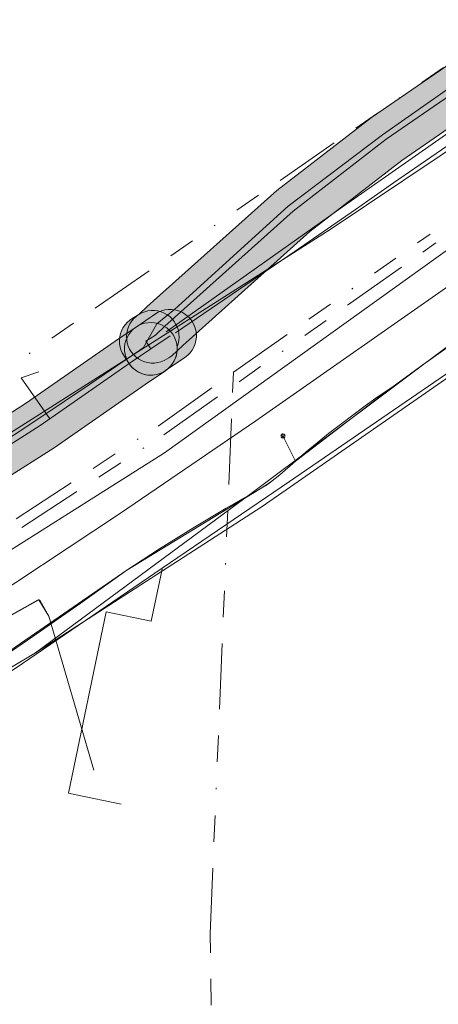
# Model space of a CAD drawing. Header units: metres. Extents: x 191553 to 192958, y 309510 to 310004.
# Tile 45 of 52: x 192216 to 192248, y 309797 to 309872. Entities that reach past the tile are written whole.
import ezdxf
from ezdxf.lldxf.tags import DXFTag

# ---------------------------------------------------------------- set-up
doc = ezdxf.new("R2010")
doc.units = ezdxf.units.M
doc.linetypes.add('RI-OVERIG', pattern=[17, 5, -2, 2, -2, 0, -2, 2, -2])
doc.layers.get('0').update_dxf_attribs({"lineweight": 18})
for name, color, linetype, lineweight in [('B-WE-IE-MEUBILAIR_ENEXIS NETBEHEER BV-S', 7, 'Continuous', 18), ('B-WE-KL-DATA_COAXKABEL_7_ZIGGO BV-G', 90, 'KL-DATA-N', 18), ('B-WE-KL-DATA_KABELBED_KPN BV-G', 90, 'Continuous', 18), ('B-WE-KL-DATA_KABELBED_ZIGGO BV-G', 90, 'Continuous', 18), ('B-WE-KL-ET_LS_ENEXIS NETBEHEER BV-G', 190, 'KL-LS-N', 18), ('B-WE-KL-ET_LS_KABELBED_ENEXIS NETBEHEER BV-G', 190, 'Continuous', 18), ('B-WE-KL-GAS_HD_POLYETHYLEEN PE_110_ENEXIS NETBEHEER BV-G', 30, 'KL-GAS-HD-N', 18), ('B-WE-KL-GAS_HD_STAAL_100_ENEXIS NETBEHEER BV-G', 30, 'KL-GAS-HD-N', 18), ('B-WE-KL-GAS_LD_POLYVINYLCHLORIDE PVC_160_ENEXIS NETBEHEER BV-G', 50, 'KL-GAS-LD-N', 18), ('B-WE-KL-GAS_LD_SLAGVAST PVC_160_ENEXIS NETBEHEER BV-G', 50, 'KL-GAS-LD-N', 18), ('B-WE-KL-WATER_100_NV WATERLEIDINGMAATSCHAPPIJ LIMBURG-G', 170, 'KL-WATER-N', 18), ('B-WE-KL-WATER_25_NV WATERLEIDINGMAATSCHAPPIJ LIMBURG-G', 170, 'KL-WATER-N', 18), ('B-WE-KL-WATER_33_NV WATERLEIDINGMAATSCHAPPIJ LIMBURG-G', 170, 'KL-WATER-N', 18), ('B-WE-RI-VRIJVERVAL_BETON_300_GEMEENTE GULPEN   WITTEM-G', 210, 'RI-OVERIG', 18), ('B-WE-RI-VRIJVERVAL_BETON_400_GEMEENTE GULPEN   WITTEM-G', 210, 'RI-OVERIG', 18), ('B-WE-RI-VRIJVERVAL_POLYVINYLCHLORIDE PVC_160_GEMEENTE GULPEN   WITTEM-G', 210, 'RI-OVERIG', 18), ('V-WE-KL-ET_LS_ENEXIS NETBEHEER BV-G', 190, 'KL-LS-V', 18), ('V-WE-KL-ET_MS_KABELBED_ENEXIS NETBEHEER BV-G', 130, 'CONTINUOUS-V', 18)]:
    doc.layers.add(name, color=color, linetype=linetype, lineweight=lineweight)
doc.layers.add('B-WE-OG-INFO_EIS VOORZORGSMAATREGEL_ENEXIS NETBEHEER BV-GV', color=7, linetype='Continuous', lineweight=18, true_color=0xfa194b)
doc.layers.add('B-WE-OG-INFO_EIS VOORZORGSMAATREGEL_ENEXIS NETBEHEER BV-V', color=7, linetype='Continuous', lineweight=18, true_color=0xfa194b, transparency=0.8)
doc.styles.get("Standard").update_dxf_attribs({"font": 'arial.ttf'})
doc.linetypes.add('CONTINUOUS-V', pattern='A,3.5,[24,NLCS.SHX,S=0.5,R=0,X=0,Y=0],3.5', length=7)
tags = doc.linetypes.add('KL-DATA-N', pattern='A,4,-1,[101,NLCS.SHX,S=0.5,R=0,X=0,Y=0],-1,4,-1,["D",Standard,S=1,R=0,X=-0.25,Y=-0.5],-1.5', length=12.5).pattern_tags.tags
tags[18] = DXFTag(74, 10)
tags = doc.linetypes.add('KL-GAS-HD-N', pattern='A,4,-1,[69,NLCS.SHX,S=0.5,R=0,X=0,Y=0],-1,4,-1,["H",Standard,S=1,R=0,X=0,Y=-0.5],-2', length=13).pattern_tags.tags
tags[18] = DXFTag(74, 10)
tags = doc.linetypes.add('KL-GAS-LD-N', pattern='A,4,-1,[69,NLCS.SHX,S=0.5,R=0,X=0,Y=0],-1,4,-1,["L",Standard,S=1,R=0,X=0.25,Y=-0.5],-2', length=13).pattern_tags.tags
tags[18] = DXFTag(74, 10)
tags = doc.linetypes.add('KL-LS-N', pattern='A,4,-1,[103,NLCS.SHX,S=0.75,R=0,X=0,Y=0],-1,4,-1,["L",Standard,S=1,R=0,X=0,Y=-0.5],-2', length=13).pattern_tags.tags
tags[18] = DXFTag(74, 10)
tags = doc.linetypes.add('KL-LS-V', pattern='A,2,[24,NLCS.SHX,S=0.5,R=0,X=0,Y=0],2,-1,[103,NLCS.SHX,S=0.75,R=0,X=0,Y=0],-1,2,[24,NLCS.SHX,S=0.5,R=0,X=0,Y=0],2,-1,["L",Standard,S=1,R=0,X=0,Y=-0.5],-2', length=13).pattern_tags.tags
tags[34] = DXFTag(74, 10)
doc.linetypes.add('KL-WATER-N', pattern='A,7,-0.5,[168,NLCS.SHX,S=0.75,R=0,X=0.75,Y=0],-2', length=9.5)

# ---------------------------------------------------------------- blocks, each defined once
blk = doc.blocks.new('SIE-MEUBILAIR_PAAL_LICHTMAST-SO')
for points in [[(-0.62, 0), (-1, 0)], [(-0.71, 0.71), (-0.44, 0.44)], [(0, 1), (0, 0.62)], [(0.44, 0.44), (0.71, 0.71)], [(1, 0), (0.62, 0)], [(-0.71, -0.71), (-0.44, -0.44)], [(0, -0.62), (0, -1)], [(0.44, -0.44), (0.71, -0.71)]]:
    blk.add_lwpolyline(points)
blk.add_circle((0, 0), 0.5)

msp = doc.modelspace()

# ---------------------------------------------------------------- hatches: boundary and pattern name
at = {"layer": 'B-WE-OG-INFO_EIS VOORZORGSMAATREGEL_ENEXIS NETBEHEER BV-V'}
for points in [[(192226.258, 309846.218), (192226.509, 309846.249), (192226.753, 309846.311), (192226.988, 309846.404), (192227.367, 309846.621), (192227.575, 309846.766), (192228.408, 309847.547), (192238.079, 309856.22), (192245.071, 309861.613), (192253.928, 309867.71), (192261.408, 309871.886), (192270.218, 309877.321), (192281.765, 309883.522), (192289.184, 309887.252), (192299.993, 309892.091), (192313.378, 309897.791), (192317.693, 309899.428), (192317.923, 309899.532), (192318.139, 309899.666), (192318.335, 309899.823), (192318.511, 309900.007), (192318.662, 309900.21), (192318.786, 309900.43), (192318.881, 309900.663), (192318.946, 309900.908), (192318.979, 309901.16), (192318.981, 309901.411), (192318.951, 309901.662), (192318.889, 309901.909), (192318.797, 309902.143), (192318.675, 309902.366), (192318.528, 309902.57), (192318.355, 309902.754), (192318.16, 309902.916), (192317.947, 309903.051), (192317.716, 309903.159), (192317.476, 309903.237), (192317.227, 309903.283), (192316.976, 309903.298), (192316.723, 309903.281), (192316.475, 309903.232), (192316.275, 309903.168), (192311.849, 309901.487), (192298.409, 309895.764), (192287.508, 309890.884), (192279.896, 309887.058), (192268.272, 309880.817), (192259.345, 309875.313), (192251.896, 309871.156), (192242.758, 309864.878), (192235.577, 309859.342), (192225.716, 309850.506), (192225.108, 309849.929), (192224.892, 309849.78), (192224.706, 309849.611), (192224.54, 309849.418), (192224.401, 309849.207), (192224.29, 309848.981), (192224.208, 309848.742), (192224.157, 309848.494), (192224.137, 309848.241), (192224.15, 309847.99), (192224.194, 309847.74), (192224.27, 309847.498), (192224.375, 309847.268), (192224.508, 309847.055), (192224.667, 309846.858), (192224.85, 309846.684), (192225.054, 309846.533), (192225.275, 309846.409), (192225.51, 309846.315), (192225.753, 309846.251), (192226.004, 309846.219), (192226.257, 309846.218)], [(192226.015, 309845.293), (192226.267, 309845.313), (192226.513, 309845.364), (192226.754, 309845.446), (192226.979, 309845.557), (192227.192, 309845.697), (192227.383, 309845.862), (192227.553, 309846.05), (192227.697, 309846.258), (192227.813, 309846.48), (192227.902, 309846.719), (192227.959, 309846.965), (192227.984, 309847.215), (192227.979, 309847.437), (192228.066, 309847.685), (192228.117, 309847.931), (192228.137, 309848.183), (192228.125, 309848.437), (192228.08, 309848.686), (192228.006, 309848.926), (192227.9, 309849.158), (192227.768, 309849.372), (192227.608, 309849.569), (192227.426, 309849.743), (192227.223, 309849.893), (192227.001, 309850.018), (192226.767, 309850.112), (192226.523, 309850.176), (192226.272, 309850.209), (192226.02, 309850.211), (192225.769, 309850.18), (192225.523, 309850.117), (192225.287, 309850.024), (192224.567, 309849.602), (192224.396, 309849.486), (192224.205, 309849.322), (192224.006, 309849.097), (192223.866, 309848.885), (192223.774, 309848.703), (192223.685, 309848.464), (192223.628, 309848.219), (192223.601, 309847.921), (192223.613, 309847.668), (192223.658, 309847.418), (192223.716, 309847.222), (192223.815, 309846.989), (192224.305, 309846.209), (192224.456, 309846.005), (192224.63, 309845.823), (192224.826, 309845.664), (192225.041, 309845.531), (192225.271, 309845.425), (192225.513, 309845.35), (192225.762, 309845.306), (192226.014, 309845.293)], [(192226.135, 309845.299), (192226.394, 309845.335), (192226.646, 309845.405), (192226.888, 309845.508), (192227.112, 309845.64), (192228.582, 309846.642), (192228.788, 309846.803), (192228.972, 309846.991), (192229.129, 309847.2), (192229.258, 309847.428), (192229.356, 309847.669), (192229.421, 309847.922), (192229.453, 309848.183), (192229.45, 309848.445), (192229.414, 309848.703), (192229.344, 309848.955), (192229.241, 309849.197), (192229.108, 309849.422), (192228.948, 309849.627), (192228.76, 309849.811), (192228.551, 309849.968), (192228.323, 309850.097), (192228.082, 309850.195), (192227.829, 309850.26), (192227.568, 309850.292), (192227.307, 309850.289), (192227.047, 309850.253), (192226.796, 309850.183), (192226.556, 309850.081), (192226.33, 309849.948), (192224.86, 309848.946), (192224.654, 309848.785), (192224.47, 309848.597), (192224.313, 309848.388), (192224.184, 309848.162), (192224.087, 309847.919), (192224.021, 309847.666), (192223.989, 309847.405), (192223.992, 309847.143), (192224.028, 309846.885), (192224.098, 309846.633), (192224.2, 309846.393), (192224.333, 309846.167), (192224.494, 309845.961), (192224.682, 309845.777), (192224.891, 309845.62), (192225.118, 309845.491), (192225.36, 309845.394), (192225.613, 309845.328), (192225.874, 309845.296)], [(192131.418, 309815.57), (192128.835, 309815.928), (192126.26, 309816.341), (192123.701, 309816.806), (192121.172, 309817.322), (192114.611, 309818.968), (192107.1, 309821.375), (192100.308, 309823.674), (192096.941, 309824.655), (192093.589, 309825.483), (192080.989, 309830.487), (192080.791, 309830.554), (192069.712, 309833.657), (192069.466, 309833.709), (192069.213, 309833.731), (192068.961, 309833.72), (192068.697, 309833.674), (192057.804, 309831.006), (192051.026, 309829.021), (192044.363, 309831.316), (192044.12, 309831.383), (192043.869, 309831.419), (192043.617, 309831.423), (192043.366, 309831.395), (192043.119, 309831.335), (192042.882, 309831.245), (192042.661, 309831.126), (192042.454, 309830.98), (192042.268, 309830.809), (192042.104, 309830.615), (192041.968, 309830.403), (192041.858, 309830.175), (192041.781, 309829.944), (192040.182, 309823.996), (192038.819, 309823.938), (192037.374, 309823.818), (192035.936, 309823.638), (192034.587, 309823.414), (192033.087, 309823.101), (192031.76, 309822.767), (192030.426, 309822.373), (192024.636, 309821.022), (192024.348, 309821.121), (192024.098, 309821.167), (192023.846, 309821.18), (192023.594, 309821.161), (192023.302, 309821.099), (191994.078, 309812.513), (191991.126, 309811.863), (191988.082, 309811.125), (191985.054, 309810.324), (191982.043, 309809.46), (191980.132, 309808.775), (191978.355, 309808.181), (191976.561, 309807.629), (191974.76, 309807.121), (191972.942, 309806.656), (191971.119, 309806.235), (191969.28, 309805.857), (191967.443, 309805.525), (191960.065, 309804.397), (191952.664, 309803.315), (191945.257, 309802.282), (191937.67, 309801.267), (191930.473, 309799.676), (191922.163, 309797.669), (191911.141, 309794.283), (191900.304, 309790.922), (191891.818, 309788.89), (191875.997, 309786.795), (191875.749, 309786.745), (191875.51, 309786.666), (191875.281, 309786.556), (191875.069, 309786.418), (191874.876, 309786.255), (191874.705, 309786.07), (191874.558, 309785.863), (191874.42, 309785.596), (191873.182, 309782.693), (191873.098, 309782.456), (191873.045, 309782.209), (191873.023, 309781.955), (191873.033, 309781.703), (191873.074, 309781.455), (191873.148, 309781.211), (191874.286, 309778.681), (191875.214, 309776.273), (191876.004, 309773.816), (191876.648, 309771.337), (191876.898, 309769.939), (191877.117, 309768.491), (191877.3, 309767.032), (191877.444, 309765.569), (191877.549, 309764.107), (191877.616, 309762.637), (191877.645, 309761.169), (191877.636, 309759.74), (191877.378, 309756.094), (191877.067, 309752.417), (191876.706, 309748.733), (191876.299, 309745.086), (191875.982, 309743.013), (191875.384, 309738.504), (191874.916, 309734.034), (191874.23, 309727.778), (191874.142, 309725.949), (191874.122, 309724.242), (191874.158, 309722.604), (191874.254, 309720.9), (191874.285, 309720.649), (191876.083, 309710.974), (191876.144, 309710.729), (191876.237, 309710.492), (191876.39, 309710.222), (191877.197, 309709.025), (191878.897, 309706.317), (191879.045, 309706.113), (191879.217, 309705.928), (191879.453, 309705.737), (191884.15, 309702.491), (191896.058, 309695.465), (191901.703, 309691.267), (191898.563, 309689.263), (191898.36, 309689.114), (191898.176, 309688.941), (191898.015, 309688.744), (191897.881, 309688.531), (191897.775, 309688.301), (191897.698, 309688.059), (191897.653, 309687.81), (191897.639, 309687.559), (191897.658, 309687.306), (191897.715, 309687.031), (191898.448, 309684.454), (191898.497, 309683.758), (191896.451, 309678.134), (191882.242, 309667.335), (191877.433, 309663.962), (191872.526, 309660.706), (191867.542, 309657.581), (191862.475, 309654.583), (191857.255, 309651.674), (191851.951, 309648.897), (191849.155, 309647.451), (191846.353, 309646.062), (191843.528, 309644.719), (191840.695, 309643.429), (191837.229, 309641.984), (191833.727, 309640.601), (191830.196, 309639.284), (191826.648, 309638.035), (191823.07, 309636.851), (191819.47, 309635.735), (191815.855, 309634.688), (191812.205, 309633.706), (191807.498, 309632.493), (191802.8, 309631.381), (191798.238, 309630.567), (191793.613, 309629.787), (191788.992, 309629.055), (191784.363, 309628.368), (191779.718, 309627.724), (191775.076, 309627.128), (191770.419, 309626.575), (191765.751, 309626.068), (191754.812, 309624.834), (191743.888, 309623.674), (191732.937, 309622.582), (191704.171, 309619.885), (191696.448, 309619.357), (191674.137, 309618.201), (191656.038, 309617.66), (191646.696, 309617.458), (191646.444, 309617.436), (191646.196, 309617.383), (191645.957, 309617.299), (191645.731, 309617.186), (191645.523, 309617.045), (191645.331, 309616.878), (191645.164, 309616.69), (191645.021, 309616.482), (191644.905, 309616.256), (191644.819, 309616.019), (191644.764, 309615.771), (191644.74, 309615.519), (191644.748, 309615.267), (191644.788, 309615.018), (191644.86, 309614.774), (191644.961, 309614.543), (191645.09, 309614.327), (191645.246, 309614.128), (191645.427, 309613.949), (191645.626, 309613.796), (191645.845, 309613.669), (191646.079, 309613.57), (191646.323, 309613.502), (191646.573, 309613.465), (191646.782, 309613.459), (191656.136, 309613.662), (191674.324, 309614.205), (191696.703, 309615.365), (191704.52, 309615.9), (191733.333, 309618.602), (191744.288, 309619.694), (191755.26, 309620.859), (191766.199, 309622.093), (191770.886, 309622.603), (191775.556, 309623.157), (191780.259, 309623.761), (191784.918, 309624.406), (191789.589, 309625.1), (191794.272, 309625.842), (191798.91, 309626.623), (191803.667, 309627.476), (191808.474, 309628.614), (191813.239, 309629.842), (191816.913, 309630.831), (191820.639, 309631.909), (191824.308, 309633.047), (191827.92, 309634.243), (191831.544, 309635.517), (191835.178, 309636.874), (191838.751, 309638.285), (191842.263, 309639.749), (191845.23, 309641.099), (191848.116, 309642.471), (191850.979, 309643.891), (191853.788, 309645.343), (191859.135, 309648.143), (191864.445, 309651.101), (191869.6, 309654.151), (191874.718, 309657.36), (191879.666, 309660.643), (191884.57, 309664.082), (191899.339, 309675.305), (191899.53, 309675.47), (191899.699, 309675.658), (191899.843, 309675.866), (191899.96, 309676.092), (191902.401, 309682.789), (191902.472, 309683.033), (191902.512, 309683.283), (191902.516, 309683.611), (191902.424, 309684.939), (191902.391, 309685.188), (191901.97, 309686.692), (191906.3, 309689.455), (191906.505, 309689.605), (191906.687, 309689.778), (191906.848, 309689.974), (191906.982, 309690.187), (191907.088, 309690.417), (191907.165, 309690.659), (191907.21, 309690.907), (191907.224, 309691.16), (191907.206, 309691.412), (191907.156, 309691.66), (191907.075, 309691.899), (191906.965, 309692.126), (191906.827, 309692.338), (191906.663, 309692.531), (191906.418, 309692.745), (191898.36, 309698.738), (191898.182, 309698.856), (191886.247, 309705.898), (191882.067, 309708.792), (191880.568, 309711.179), (191879.94, 309712.113), (191878.241, 309721.255), (191878.157, 309722.727), (191878.122, 309724.297), (191878.141, 309725.863), (191878.213, 309727.404), (191878.893, 309733.608), (191879.359, 309738.058), (191879.945, 309742.473), (191880.27, 309744.598), (191880.683, 309748.302), (191881.049, 309752.037), (191881.367, 309755.804), (191881.63, 309759.521), (191881.645, 309761.17), (191881.613, 309762.795), (191881.544, 309764.315), (191881.431, 309765.885), (191881.278, 309767.45), (191881.076, 309769.064), (191880.839, 309770.619), (191880.572, 309772.117), (191879.861, 309774.877), (191879.005, 309777.551), (191877.998, 309780.173), (191877.206, 309781.932), (191877.653, 309782.979), (191892.445, 309784.938), (191892.647, 309784.976), (191901.427, 309787.082), (191912.317, 309790.459), (191923.162, 309793.795), (191931.353, 309795.774), (191938.451, 309797.343), (191945.806, 309798.32), (191953.239, 309799.356), (191960.666, 309800.442), (191968.072, 309801.575), (191970.064, 309801.935), (191971.947, 309802.322), (191973.912, 309802.775), (191975.774, 309803.252), (191977.716, 309803.799), (191979.598, 309804.379), (191981.422, 309804.989), (191983.211, 309805.634), (191986.096, 309806.462), (191989.046, 309807.243), (191992.006, 309807.961), (191995.139, 309808.656), (192023.581, 309817.012), (192023.797, 309816.944), (192024.045, 309816.898), (192024.298, 309816.885), (192024.55, 309816.904), (192024.731, 309816.937), (192031.393, 309818.491), (192032.778, 309818.898), (192034.023, 309819.212), (192035.281, 309819.474), (192036.551, 309819.685), (192037.825, 309819.843), (192039.107, 309819.948), (192040.39, 309820.001), (192041.717, 309820.001), (192041.968, 309820.017), (192042.217, 309820.064), (192042.457, 309820.143), (192042.687, 309820.252), (192042.899, 309820.387), (192043.093, 309820.549), (192043.266, 309820.736), (192043.412, 309820.94), (192043.533, 309821.164), (192043.648, 309821.482), (192045.087, 309826.836), (192050.326, 309825.032), (192050.569, 309824.965), (192050.821, 309824.929), (192051.072, 309824.925), (192051.323, 309824.953), (192051.539, 309825.004), (192058.8, 309827.131), (192069.139, 309829.663), (192079.61, 309826.73), (192092.24, 309821.715), (192092.499, 309821.632), (192095.863, 309820.802), (192099.148, 309819.846), (192105.863, 309817.571), (192113.452, 309815.139), (192120.242, 309813.431), (192122.964, 309812.875), (192125.609, 309812.394), (192128.223, 309811.975), (192130.887, 309811.606), (192133.651, 309811.278), (192136.482, 309811.073), (192139.318, 309811), (192149.159, 309811.173), (192151.78, 309811.374), (192154.502, 309811.657), (192157.108, 309812.001), (192159.811, 309812.434), (192162.394, 309812.92), (192165.017, 309813.487), (192167.675, 309814.14), (192170.262, 309814.851), (192172.776, 309815.617), (192175.321, 309816.467), (192177.892, 309817.406), (192180.386, 309818.396), (192182.852, 309819.454), (192185.238, 309820.556), (192187.692, 309821.77), (192190.028, 309823.008), (192201.581, 309829.247), (192210.955, 309834.895), (192218.647, 309839.781), (192225.556, 309844.588), (192227.107, 309845.636), (192227.306, 309845.79), (192227.485, 309845.969), (192227.64, 309846.169), (192227.769, 309846.387), (192227.869, 309846.62), (192227.939, 309846.863), (192227.978, 309847.111), (192227.985, 309847.364), (192227.96, 309847.617), (192227.903, 309847.863), (192227.816, 309848.099), (192227.699, 309848.325), (192227.556, 309848.532), (192227.387, 309848.72), (192227.195, 309848.886), (192226.984, 309849.026), (192226.759, 309849.138), (192226.519, 309849.221), (192226.272, 309849.272), (192226.019, 309849.293), (192225.768, 309849.281), (192225.517, 309849.237), (192225.276, 309849.163), (192225.047, 309849.059), (192223.285, 309847.881), (192216.465, 309843.134), (192208.872, 309838.309), (192199.557, 309832.698), (192188.135, 309826.532), (192185.842, 309825.317), (192183.537, 309824.176), (192181.2, 309823.098), (192178.837, 309822.084), (192176.441, 309821.134), (192174.026, 309820.252), (192171.588, 309819.436), (192169.123, 309818.686), (192166.641, 309818.004), (192164.142, 309817.39), (192161.629, 309816.846), (192159.097, 309816.369), (192156.559, 309815.964), (192154.005, 309815.626), (192151.448, 309815.36), (192148.914, 309815.166), (192142.08, 309815.058), (192139.372, 309815), (192136.721, 309815.066), (192134.076, 309815.256)]]:
    msp.add_hatch(color=256, dxfattribs=at).paths.add_polyline_path(points)

# ---------------------------------------------------------------- linework, layer by layer
at = {"layer": 'B-WE-KL-DATA_COAXKABEL_7_ZIGGO BV-G', "flags": 128}
msp.add_lwpolyline([(192194.438, 309814.763), (192199.423, 309818.103), (192199.793, 309818.314), (192217.37, 309828.194), (192217.423, 309828.21), (192217.479, 309828.204), (192217.529, 309828.176), (192217.567, 309828.13), (192218.229, 309826.982)], dxfattribs=at)
at = {"layer": 'B-WE-KL-DATA_KABELBED_KPN BV-G', "flags": 128}
for points in [[(192374.19, 309902.784), (192373.731, 309902.715), (192373.28, 309902.609), (192363.812, 309899.043), (192354.089, 309896.247), (192345.472, 309894.911), (192326.883, 309888.796), (192316.567, 309884.732), (192298.532, 309877.055), (192282.285, 309868.426), (192266.462, 309859.043), (192249.667, 309848.315), (192233.709, 309836.378), (192217.224, 309824.196)], [(192200.935, 309831.796), (192239.632, 309856.365), (192273.168, 309878.854), (192295.43, 309890.598), (192320.679, 309902.231)], [(192374.929, 309901.452), (192374.425, 309901.214), (192373.943, 309900.935), (192367.778, 309898.177), (192361.457, 309895.799), (192355.002, 309893.812), (192346.399, 309892.806), (192340.034, 309891.316), (192333.825, 309889.269), (192327.822, 309886.68), (192317.634, 309882.251), (192299.702, 309874.733), (192282.664, 309865.541), (192250.81, 309846.674), (192234.453, 309835.312), (192217.224, 309824.196)], [(192208.61, 309819.064), (192208.611, 309819.064), (192217.224, 309824.196)]]:
    msp.add_lwpolyline(points, dxfattribs=at)
at = {"layer": 'B-WE-KL-DATA_KABELBED_ZIGGO BV-G', "flags": 128}
for points in [[(192200.007, 309818.434), (192200.157, 309818.846), (192200.65, 309819.685), (192201.366, 309820.49), (192202.252, 309821.2), (192206.147, 309823.396), (192208.028, 309824.584), (192215.723, 309829.537), (192223.677, 309834.804), (192233.964, 309841.816), (192254.558, 309856.213), (192271.148, 309867.335), (192277.968, 309871.458), (192282.332, 309873.949), (192287.469, 309876.705), (192306.142, 309886.284), (192324.135, 309895.016), (192342.292, 309902.143), (192361.266, 309908.49)], [(192200.007, 309818.434), (192217.479, 309828.204), (192218.229, 309826.982), (192221.664, 309815.258)]]:
    msp.add_lwpolyline(points, dxfattribs=at)
at = {"layer": 'B-WE-KL-ET_LS_ENEXIS NETBEHEER BV-G', "flags": 128}
for points in [[(192217.47, 309845.558), (192216.132, 309845.094), (192218.302, 309841.976)], [(192236.988, 309838.759), (192236.036, 309840.679)]]:
    msp.add_lwpolyline(points, dxfattribs=at)
at = {"layer": 'B-WE-KL-ET_LS_KABELBED_ENEXIS NETBEHEER BV-G', "flags": 128}
for points in [[(192244.302, 309844.369), (192243.285, 309843.661), (192242.297, 309842.955), (192241.338, 309842.251), (192240.408, 309841.549), (192239.508, 309840.848), (192238.638, 309840.149), (192237.798, 309839.453), (192236.988, 309838.759)], [(192235.798, 309837.724), (192235.445, 309837.427), (192235.077, 309837.149), (192234.695, 309836.891), (192234.3, 309836.652), (192231.722, 309835.183), (192229.174, 309833.661), (192226.658, 309832.088), (192224.174, 309830.465), (192220.612, 309827.93), (192217.024, 309825.433), (192213.411, 309822.973), (192209.772, 309820.551), (192209.107, 309820.143)]]:
    msp.add_lwpolyline(points, dxfattribs=at)
at = {"layer": 'B-WE-KL-GAS_HD_POLYETHYLEEN PE_110_ENEXIS NETBEHEER BV-G', "flags": 128}
msp.add_lwpolyline([(192226.137, 309848.214), (192226.33, 309848.331), (192227.051, 309849.017), (192236.799, 309857.758), (192243.892, 309863.23), (192252.871, 309869.41), (192260.358, 309873.588), (192269.219, 309879.055), (192280.842, 309885.296), (192288.325, 309889.059), (192299.193, 309893.924), (192312.632, 309899.647), (192316.254, 309901.032), (192316.984, 309901.298)], dxfattribs=at)
at = {"layer": 'B-WE-KL-GAS_HD_STAAL_100_ENEXIS NETBEHEER BV-G', "flags": 128}
for points in [[(192227.871, 309848.515), (192236.951, 309854.729), (192241.544, 309857.882), (192244.442, 309859.905), (192250.924, 309864.37), (192253.109, 309865.858), (192258.157, 309869.259), (192260.45, 309870.788), (192264.269, 309873.314), (192267.751, 309875.593), (192271.305, 309877.896), (192274.658, 309879.945), (192279.19, 309882.572), (192282.199, 309884.256), (192286.534, 309886.601), (192290.344, 309888.584), (192294.386, 309890.611), (192298.123, 309892.416), (192304.458, 309895.162), (192309.311, 309897.211), (192314.591, 309899.399), (192317.833, 309900.72)], [(192225.986, 309847.293), (192225.601, 309847.89), (192226.137, 309848.214)], [(192225.986, 309847.293), (192227.456, 309848.295)], [(191646.739, 309615.458), (191647.878, 309615.478), (191656.092, 309615.661), (191674.22, 309616.202), (191687.713, 309616.889), (191696.567, 309617.36), (191704.332, 309617.891), (191722.174, 309619.571), (191733.135, 309620.592), (191744.089, 309621.684), (191755.036, 309622.846), (191765.975, 309624.08), (191770.65, 309624.588), (191775.32, 309625.143), (191779.985, 309625.742), (191784.643, 309626.387), (191789.295, 309627.078), (191793.94, 309627.814), (191798.577, 309628.595), (191803.207, 309629.422), (191805.594, 309629.975), (191807.975, 309630.551), (191810.35, 309631.15), (191812.719, 309631.773), (191816.392, 309632.762), (191820.046, 309633.82), (191823.68, 309634.946), (191827.291, 309636.141), (191830.88, 309637.404), (191834.444, 309638.734), (191837.982, 309640.131), (191841.493, 309641.595), (191844.371, 309642.905), (191847.227, 309644.263), (191850.06, 309645.668), (191852.869, 309647.12), (191855.547, 309648.5), (191858.207, 309649.915), (191860.849, 309651.364), (191863.471, 309652.848), (191866.036, 309654.344), (191868.581, 309655.872), (191871.107, 309657.433), (191873.612, 309659.027), (191876.097, 309660.652), (191878.56, 309662.31), (191881.002, 309663.999), (191883.422, 309665.719), (191898.129, 309676.897), (191900.521, 309683.473), (191900.429, 309684.8), (191899.639, 309687.577), (191905.224, 309691.141), (191897.166, 309697.133), (191892.831, 309699.688), (191885.167, 309704.213), (191880.591, 309707.381), (191878.874, 309710.115), (191878.049, 309711.339), (191876.251, 309721.014), (191876.158, 309722.649), (191876.121, 309724.286), (191876.141, 309725.924), (191876.218, 309727.56), (191876.905, 309733.826), (191877.123, 309736.062), (191877.373, 309738.295), (191877.653, 309740.525), (191877.964, 309742.75), (191878.12, 309743.786), (191878.282, 309744.82), (191878.695, 309748.523), (191879.059, 309752.232), (191879.372, 309755.945), (191879.635, 309759.662), (191879.645, 309761.183), (191879.615, 309762.704), (191879.546, 309764.223), (191879.436, 309765.741), (191879.287, 309767.254), (191879.099, 309768.764), (191878.87, 309770.268), (191878.603, 309771.765), (191878.283, 309773.074), (191877.925, 309774.373), (191877.531, 309775.662), (191877.101, 309776.939), (191876.634, 309778.203), (191876.132, 309779.453), (191875.594, 309780.689), (191875.022, 309781.909), (191876.26, 309784.812), (191892.182, 309786.921), (191900.834, 309788.992), (191911.729, 309792.371), (191922.632, 309795.725), (191930.905, 309797.723), (191938.102, 309799.314), (191945.529, 309800.3), (191952.95, 309801.335), (191960.364, 309802.419), (191967.77, 309803.552), (191969.661, 309803.894), (191971.544, 309804.281), (191973.416, 309804.713), (191975.278, 309805.19), (191977.128, 309805.711), (191978.965, 309806.276), (191980.787, 309806.885), (191982.595, 309807.538), (191985.566, 309808.391), (191988.553, 309809.182), (191991.557, 309809.91), (191994.575, 309810.575), (192023.866, 309819.18), (192024.277, 309818.885), (192030.938, 309820.439), (192032.249, 309820.827), (192033.575, 309821.162), (192034.914, 309821.441), (192036.263, 309821.665), (192037.62, 309821.833), (192038.983, 309821.945), (192040.349, 309822.001), (192041.717, 309822.001), (192043.712, 309829.425), (192050.977, 309826.923), (192058.28, 309829.063), (192069.173, 309831.731), (192080.251, 309828.628), (192092.978, 309823.574), (192094.684, 309823.172), (192096.382, 309822.734), (192098.07, 309822.262), (192099.748, 309821.754), (192106.473, 309819.476), (192114.062, 309817.044), (192120.728, 309815.371), (192123.321, 309814.842), (192125.926, 309814.369), (192128.539, 309813.95), (192131.161, 309813.587), (192132.522, 309813.41), (192133.887, 309813.264), (192135.254, 309813.15), (192136.624, 309813.068), (192137.996, 309813.018), (192139.368, 309812.999), (192140.74, 309813.013), (192142.112, 309813.058), (192149.006, 309813.167), (192151.627, 309813.368), (192154.241, 309813.64), (192156.846, 309813.984), (192159.441, 309814.399), (192162.024, 309814.885), (192164.593, 309815.442), (192167.145, 309816.068), (192169.68, 309816.765), (192172.194, 309817.53), (192174.687, 309818.364), (192177.155, 309819.266), (192179.598, 309820.235), (192182.014, 309821.27), (192184.4, 309822.372), (192186.755, 309823.538), (192189.078, 309824.768), (192200.549, 309830.96), (192209.923, 309836.608), (192217.574, 309841.469), (192224.427, 309846.239), (192225.986, 309847.293)]]:
    msp.add_lwpolyline(points, dxfattribs=at)
at = {"layer": 'B-WE-KL-GAS_LD_POLYVINYLCHLORIDE PVC_160_ENEXIS NETBEHEER BV-G', "flags": 128}
for points in [[(192276.15, 309881.123), (192272.273, 309878.519), (192269.556, 309876.972), (192266.856, 309875.397), (192264.171, 309873.795), (192261.502, 309872.166), (192258.851, 309870.51), (192256.216, 309868.827), (192253.598, 309867.118), (192250.998, 309865.382), (192240.721, 309858.196), (192227.143, 309848.586)], [(192189.078, 309824.768), (192199.374, 309830.395), (192200.349, 309831.306), (192209.719, 309836.952), (192213.612, 309839.454), (192217.481, 309841.994), (192221.323, 309844.573), (192225.14, 309847.19)]]:
    msp.add_lwpolyline(points, dxfattribs=at)
at = {"layer": 'B-WE-KL-GAS_LD_SLAGVAST PVC_160_ENEXIS NETBEHEER BV-G', "flags": 128}
msp.add_lwpolyline([(192317.82, 309901.871), (192313.626, 309900.356), (192306.225, 309897.355), (192298.672, 309894.246), (192289.009, 309889.911), (192280.965, 309885.86), (192269.063, 309879.384), (192260.032, 309874.034), (192252.595, 309869.88), (192243.617, 309863.56), (192236.435, 309858.134), (192227.823, 309850.313), (192226.438, 309849.193), (192225.426, 309847.391), (192225.14, 309847.19)], dxfattribs=at)
at = {"layer": 'B-WE-KL-WATER_100_NV WATERLEIDINGMAATSCHAPPIJ LIMBURG-G', "flags": 128}
msp.add_lwpolyline([(192374.089, 309902.881), (192370.83, 309901.621), (192361.294, 309898.158), (192353.815, 309895.799), (192343.112, 309892.545), (192340.77, 309891.763), (192339.561, 309891.359), (192333.205, 309889.236), (192331.462, 309888.654), (192326.781, 309887.091), (192319.894, 309884.795), (192306.15, 309879.327), (192292.702, 309872.825), (192277.332, 309864.401), (192268.465, 309859.081), (192256.79, 309851.1), (192236.543, 309837.208), (192226.854, 309830.614), (192216.217, 309823.375), (192214.83, 309822.431), (192210.366, 309819.393), (192208.341, 309822.368)], dxfattribs=at)
at = {"layer": 'B-WE-KL-WATER_25_NV WATERLEIDINGMAATSCHAPPIJ LIMBURG-G', "flags": 128}
for points in [[(192226.813, 309830.418), (192226.02, 309826.6), (192222.593, 309827.312), (192219.723, 309813.507), (192220.311, 309813.385)], [(192226.854, 309830.614), (192226.844, 309830.565), (192226.813, 309830.418)]]:
    msp.add_lwpolyline(points, dxfattribs=at)
at = {"layer": 'B-WE-KL-WATER_33_NV WATERLEIDINGMAATSCHAPPIJ LIMBURG-G', "flags": 128}
msp.add_lwpolyline([(192220.311, 309813.385), (192223.737, 309812.673)], dxfattribs=at)
at = {"layer": 'B-WE-OG-INFO_EIS VOORZORGSMAATREGEL_ENEXIS NETBEHEER BV-GV', "flags": 128}
for points in [[(192251.896, 309871.156), (192242.758, 309864.878), (192235.577, 309859.342), (192225.716, 309850.506), (192225.108, 309849.929), (192224.892, 309849.78), (192224.706, 309849.611), (192224.54, 309849.418), (192224.401, 309849.207), (192224.29, 309848.981), (192224.208, 309848.742), (192224.157, 309848.494), (192224.137, 309848.241), (192224.15, 309847.99), (192224.194, 309847.74), (192224.27, 309847.498), (192224.375, 309847.268), (192224.508, 309847.055), (192224.667, 309846.858), (192224.85, 309846.684), (192225.054, 309846.533), (192225.275, 309846.409), (192225.51, 309846.315), (192225.753, 309846.251), (192226.004, 309846.219), (192226.257, 309846.218), (192226.258, 309846.218), (192226.509, 309846.249), (192226.753, 309846.311), (192226.988, 309846.404), (192227.367, 309846.621), (192227.575, 309846.766), (192228.408, 309847.547), (192238.079, 309856.22), (192245.071, 309861.613), (192253.928, 309867.71)], [(192210.955, 309834.895), (192218.647, 309839.781), (192225.556, 309844.588), (192227.107, 309845.636), (192227.306, 309845.79), (192227.485, 309845.969), (192227.64, 309846.169), (192227.769, 309846.387), (192227.869, 309846.62), (192227.939, 309846.863), (192227.978, 309847.111), (192227.985, 309847.364), (192227.96, 309847.617), (192227.903, 309847.863), (192227.816, 309848.099), (192227.699, 309848.325), (192227.556, 309848.532), (192227.387, 309848.72), (192227.195, 309848.886), (192226.984, 309849.026), (192226.759, 309849.138), (192226.519, 309849.221), (192226.272, 309849.272), (192226.019, 309849.293), (192225.768, 309849.281), (192225.517, 309849.237), (192225.276, 309849.163), (192225.047, 309849.059), (192223.285, 309847.881), (192216.465, 309843.134), (192208.872, 309838.309)]]:
    msp.add_lwpolyline(points, dxfattribs=at)
for points in [[(192226.015, 309845.293), (192226.267, 309845.313), (192226.513, 309845.364), (192226.754, 309845.446), (192226.979, 309845.557), (192227.192, 309845.697), (192227.383, 309845.862), (192227.553, 309846.05), (192227.697, 309846.258), (192227.813, 309846.48), (192227.902, 309846.719), (192227.959, 309846.965), (192227.984, 309847.215), (192227.979, 309847.437), (192228.066, 309847.685), (192228.117, 309847.931), (192228.137, 309848.183), (192228.125, 309848.437), (192228.08, 309848.686), (192228.006, 309848.926), (192227.9, 309849.158), (192227.768, 309849.372), (192227.608, 309849.569), (192227.426, 309849.743), (192227.223, 309849.893), (192227.001, 309850.018), (192226.767, 309850.112), (192226.523, 309850.176), (192226.272, 309850.209), (192226.02, 309850.211), (192225.769, 309850.18), (192225.523, 309850.117), (192225.287, 309850.024), (192224.567, 309849.602), (192224.396, 309849.486), (192224.205, 309849.322), (192224.006, 309849.097), (192223.866, 309848.885), (192223.774, 309848.703), (192223.685, 309848.464), (192223.628, 309848.219), (192223.601, 309847.921), (192223.613, 309847.668), (192223.658, 309847.418), (192223.716, 309847.222), (192223.815, 309846.989), (192224.305, 309846.209), (192224.456, 309846.005), (192224.63, 309845.823), (192224.826, 309845.664), (192225.041, 309845.531), (192225.271, 309845.425), (192225.513, 309845.35), (192225.762, 309845.306), (192226.014, 309845.293)], [(192226.135, 309845.299), (192226.394, 309845.335), (192226.646, 309845.405), (192226.888, 309845.508), (192227.112, 309845.64), (192228.582, 309846.642), (192228.788, 309846.803), (192228.972, 309846.991), (192229.129, 309847.2), (192229.258, 309847.428), (192229.356, 309847.669), (192229.421, 309847.922), (192229.453, 309848.183), (192229.45, 309848.445), (192229.414, 309848.703), (192229.344, 309848.955), (192229.241, 309849.197), (192229.108, 309849.422), (192228.948, 309849.627), (192228.76, 309849.811), (192228.551, 309849.968), (192228.323, 309850.097), (192228.082, 309850.195), (192227.829, 309850.26), (192227.568, 309850.292), (192227.307, 309850.289), (192227.047, 309850.253), (192226.796, 309850.183), (192226.556, 309850.081), (192226.33, 309849.948), (192224.86, 309848.946), (192224.654, 309848.785), (192224.47, 309848.597), (192224.313, 309848.388), (192224.184, 309848.162), (192224.087, 309847.919), (192224.021, 309847.666), (192223.989, 309847.405), (192223.992, 309847.143), (192224.028, 309846.885), (192224.098, 309846.633), (192224.2, 309846.393), (192224.333, 309846.167), (192224.494, 309845.961), (192224.682, 309845.777), (192224.891, 309845.62), (192225.118, 309845.491), (192225.36, 309845.394), (192225.613, 309845.328), (192225.874, 309845.296)]]:
    msp.add_lwpolyline(points, close=True, dxfattribs=at)
at = {"layer": 'B-WE-RI-VRIJVERVAL_BETON_300_GEMEENTE GULPEN   WITTEM-G', "flags": 128}
for points in [[(192232.272, 309845.52), (192247.234, 309856.023)], [(192226.554, 309841.428), (192232.272, 309845.52)], [(192201.424, 309825.033), (192225.752, 309840.919)]]:
    msp.add_lwpolyline(points, dxfattribs=at)
at = {"layer": 'B-WE-RI-VRIJVERVAL_BETON_400_GEMEENTE GULPEN   WITTEM-G', "flags": 128}
for points in [[(192226.983, 309840.753), (192247.663, 309855.347)], [(192230.5, 309802.82), (192232.272, 309845.52)], [(192201.853, 309824.358), (192226.181, 309840.243)], [(192230.91, 309767.19), (192230.5, 309802.82)]]:
    msp.add_lwpolyline(points, dxfattribs=at)
at = {"layer": 'B-WE-RI-VRIJVERVAL_POLYVINYLCHLORIDE PVC_160_GEMEENTE GULPEN   WITTEM-G', "flags": 128}
msp.add_lwpolyline([(192193.6, 309830.96), (192277.2, 309888.68)], dxfattribs=at)
at = {"layer": 'V-WE-KL-ET_LS_ENEXIS NETBEHEER BV-G', "flags": 128}
msp.add_lwpolyline([(192208.374, 309819.693), (192209.772, 309820.551), (192224.174, 309830.465), (192234.3, 309836.652), (192235.077, 309837.149), (192235.798, 309837.724), (192236.988, 309838.759), (192244.302, 309844.369), (192246.494, 309845.955), (192250.948, 309849.125)], dxfattribs=at)
at = {"layer": 'V-WE-KL-ET_MS_KABELBED_ENEXIS NETBEHEER BV-G', "flags": 128}
msp.add_lwpolyline([(192201.07, 309818.087), (192201.358, 309818.412), (192201.617, 309818.76), (192201.845, 309819.129), (192202.042, 309819.516), (192202.204, 309819.919), (192202.332, 309820.333), (192202.424, 309820.758), (192202.479, 309821.188), (192202.442, 309821.716), (192202.476, 309822.244), (192202.581, 309822.763), (192202.754, 309823.263), (192202.994, 309823.735), (192203.294, 309824.171), (192203.651, 309824.562), (192204.057, 309824.902), (192227.021, 309839.391), (192258.146, 309861.72), (192261.903, 309864.299), (192265.696, 309866.825), (192269.526, 309869.295), (192273.39, 309871.711), (192277.288, 309874.071), (192281.22, 309876.375), (192285.184, 309878.622), (192289.181, 309880.813), (192293.208, 309882.946), (192297.265, 309885.021), (192301.351, 309887.038), (192305.466, 309888.996), (192309.609, 309890.895), (192313.778, 309892.734), (192317.974, 309894.514), (192322.194, 309896.233), (192345.248, 309905.105), (192367.999, 309913.867)], dxfattribs=at)

# ---------------------------------------------------------------- block references
at = {"layer": 'B-WE-IE-MEUBILAIR_ENEXIS NETBEHEER BV-S', "xscale": 0.2, "yscale": 0.2, "zscale": 0.2}
msp.add_blockref('SIE-MEUBILAIR_PAAL_LICHTMAST-SO', (192236.036, 309840.679), dxfattribs=at)

doc.saveas('drawing.dxf')
